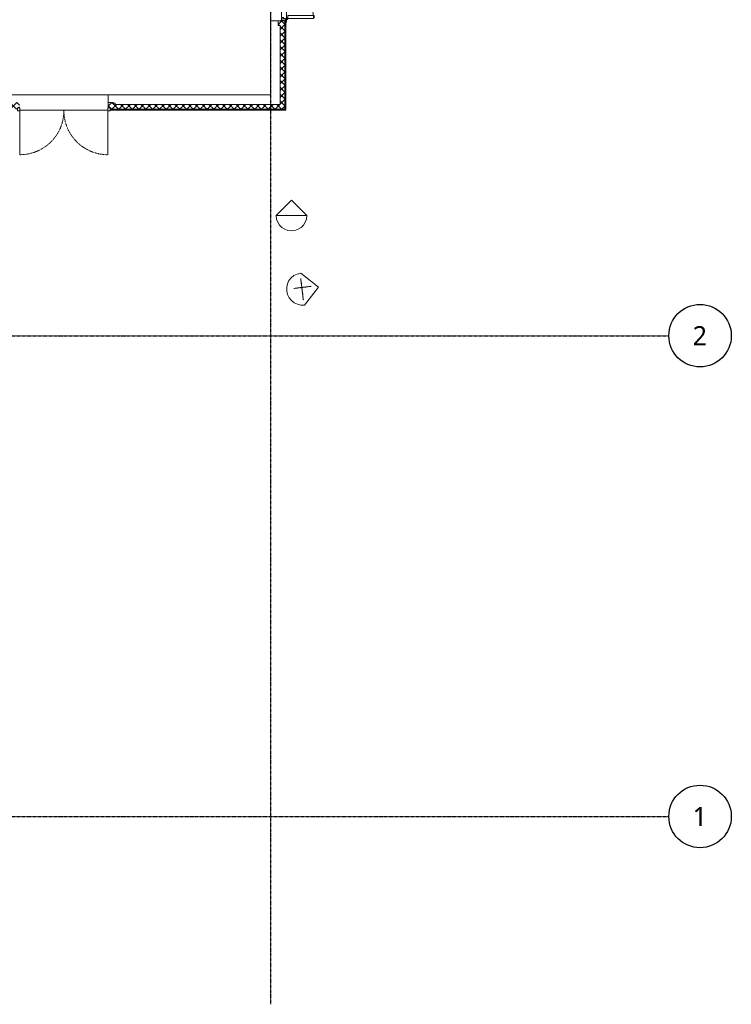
# Model space of a CAD drawing. Header units: millimetres. Extents: x -4126 to 57582, y -3907 to 39944.
# Tile 4 of 5: x 42770 to 57582, y -3907 to 16573. Entities that reach past the tile are written whole.
import ezdxf

# ---------------------------------------------------------------- set-up
doc = ezdxf.new("R2010")
doc.units = ezdxf.units.MM
for name, pattern in [('ACAD_ISO02W100', [15, 12, -3]), ('Caché', [3, 2, -1]), ('Ligne de quadrillage', [22.225, 12.7, -3.175, 3.175, -3.175]), ('Tiret', [2.5, 1.25, -1.25])]:
    doc.linetypes.add(name, pattern=pattern)
for name, color, linetype, lineweight in [('A-DETL-GENF', 92, 'Continuous', 9), ('A-DOOR', 31, 'Continuous', 13), ('A-DOOR-FRAM', 31, 'Continuous', 13), ('A-FLOR', 192, 'Continuous', 13), ('A-WALL', 113, 'Continuous', 13), ('A-WALL-PATT', 111, 'Continuous', 13), ('S-BEAM', 12, 'Continuous', 9), ('S-GRID', 5, 'ACAD_ISO02W100', 30), ('S-GRID-IDEN', 5, 'Continuous', 30)]:
    doc.layers.add(name, color=color, linetype=linetype, lineweight=lineweight)
doc.styles.add('Trebuchet MS', font='trebuc.ttf', dxfattribs={"height": 400})
pattern_1 = [(45, (0, 0), (-70.71068, 70.71068), []), (135, (0, 0), (-70.71068, -70.71068), [])]
pattern_2 = [(135, (17310, -48150), (-247.4874, -247.4874), []), (135, (16935, -48150), (-247.4874, -247.4874), [])]

# ---------------------------------------------------------------- blocks, each defined once
blk = doc.blocks.new('IPE - IPE300-318352-Niveau 0')
at = {"layer": 'S-BEAM'}
for p, q in [((-3995, -75), (-3995, 75)), ((-3995, 75), (-3985, 75)), ((-3995, -75), (-3985, -75))]:
    blk.add_line(p, q, dxfattribs=at)
at = {"layer": 'S-BEAM', "linetype": 'Caché'}
for p, q in [((-3985, 3.55), (-3995, 3.55)), ((-3985, -3.55), (-3995, -3.55))]:
    blk.add_line(p, q, dxfattribs=at)
blk = doc.blocks.new('Issue de Secours - 1_83m x 2_10m-333608-Niveau 0')
at = {"layer": 'A-DOOR'}
for p, q in [((-915, 1085), (-915, 170)), ((915, 1085), (915, 170))]:
    blk.add_line(p, q, dxfattribs=at)
at = {"layer": 'A-DOOR', "linetype": 'Tiret', "lineweight": 9}
for centre, start, end in [((-915, 170), 0, 90), ((915, 170), 90, 180)]:
    blk.add_arc(centre, 915, start, end, dxfattribs=at)
at = {"layer": 'A-DOOR-FRAM'}
for p, q in [((-915, 170), (-965, 170)), ((-965, 170), (-965, 110)), ((-965, 110), (-915, 110)), ((-915, 110), (-915, 170)), ((965, 170), (915, 170)), ((915, 170), (915, 110)), ((915, 110), (965, 110)), ((965, 110), (965, 170))]:
    blk.add_line(p, q, dxfattribs=at)
blk = doc.blocks.new('Swedoor_JW_Exterior_Door_Steel_4210_Unequal_Double_2_1 - Porte tierce 150x205 BEIGE-334193-Niveau 0')
at = {"layer": 'A-DETL-GENF'}
h = blk.add_hatch(dxfattribs=at)
h.set_pattern_fill('FP_30', color=256, style=0, pattern_type=2)
h.set_pattern_definition(pattern_2)
h.paths.add_polyline_path([(-692, 105), (-694, 105), (-694, 75), (-692, 75)], flags=0)
h.paths.add_polyline_path([(-695, 74), (-747, 74), (-747, 72), (-695, 72)], flags=0)
h.paths.add_polyline_path([(-695, 108), (-711, 108), (-711, 107), (-695, 107)], flags=0)
h.paths.add_polyline_path([(-712, 110), (-712, 153), (-714, 153), (-714, 110)], flags=0)
h.paths.add_polyline_path([(-715, 155), (-715, 156), (-724, 156), (-724, 155)], flags=0)
h.paths.add_polyline_path([(-725, 158), (-725, 168), (-727, 168), (-727, 158)], flags=0)
h.paths.add_polyline_path([(-729, 171), (-729, 172), (-787, 172), (-787, 171), (-743, 171)], flags=0)
h.paths.add_polyline_path([(-749, 75), (-749, 84), (-750, 84), (-750, 75)], flags=0)
h.paths.add_polyline_path([(-780, 162), (-787, 162), (-787, 160), (-780, 160)], flags=0)
h.paths.add_polyline_path([(-789, 163), (-789, 169), (-790, 169), (-790, 163)], flags=0)
h = blk.add_hatch(dxfattribs=at)
h.set_pattern_fill('FP_30', color=256, style=0, pattern_type=2)
h.set_pattern_definition(pattern_2)
h.paths.add_polyline_path([(-747, 78), (-747, 160), (-749, 160), (-749, 78)], flags=0)
h.paths.add_polyline_path([(-750, 162), (-750, 163), (-787, 163), (-787, 162)], flags=0)
h = blk.add_hatch(dxfattribs=at)
h.set_pattern_fill('FP_30', color=256, style=0, pattern_type=2)
h.set_pattern_definition(pattern_2)
h.paths.add_polyline_path([(790, 163), (790, 169), (788, 169), (788, 163)], flags=0)
h.paths.add_polyline_path([(787, 171), (787, 172), (729, 172), (729, 171)], flags=0)
h.paths.add_polyline_path([(787, 160), (787, 162), (780, 162), (780, 160)], flags=0)
h.paths.add_polyline_path([(750, 75), (750, 84), (748, 84), (748, 75)], flags=0)
h.paths.add_polyline_path([(747, 72), (747, 74), (695, 74), (695, 72), (725, 72)], flags=0)
h.paths.add_polyline_path([(726, 158), (726, 168), (725, 168), (725, 158)], flags=0)
h.paths.add_polyline_path([(723, 156), (715, 156), (715, 155), (723, 155)], flags=0)
h.paths.add_polyline_path([(713, 153), (712, 153), (712, 110), (713, 110)], flags=0)
h.paths.add_polyline_path([(710, 108), (695, 108), (695, 107), (710, 107)], flags=0)
h.paths.add_polyline_path([(693, 75), (693, 105), (692, 105), (692, 75)], flags=0)
h = blk.add_hatch(dxfattribs=at)
h.set_pattern_fill('FP_30', color=256, style=0, pattern_type=2)
h.set_pattern_definition(pattern_2)
h.paths.add_polyline_path([(787, 162), (787, 163), (750, 163), (750, 162)], flags=0)
h.paths.add_polyline_path([(748, 160), (747, 160), (747, 78), (748, 78)], flags=0)
for p, q in [((-714, 1071), (-714, 187)), ((-700, 1071), (-714, 1071)), ((-700, 1057), (-700, 1071)), ((-652, 1057), (-700, 1057)), ((-652, 201), (-652, 1057)), ((652, 753), (698, 753)), ((652, 201), (652, 753)), ((698, 753), (698, 739)), ((698, 739), (714, 739)), ((714, 739), (714, 187)), ((-790, 169), (-790, 163)), ((-789, 163), (-789, 169)), ((-729, 172), (-787, 172)), ((-787, 171), (-729, 171)), ((-787, 163), (-787, 162)), ((-750, 163), (-787, 163)), ((-787, 162), (-750, 162)), ((-780, 162), (-787, 162)), ((-787, 160), (-780, 160)), ((-780, 160), (-780, 162)), ((-758, 53), (-760, 47)), ((-760, 47), (-759, 47)), ((-759, 47), (-757, 53)), ((-758, 67), (-758, 53)), ((-757, 53), (-757, 67)), ((-741, 70), (-755, 70)), ((-755, 69), (-741, 69)), ((-749, 84), (-750, 84)), ((-750, 84), (-750, 75)), ((-749, 160), (-749, 78)), ((-749, 75), (-749, 84)), ((-749, 78), (-747, 78)), ((-747, 78), (-747, 160)), ((-695, 74), (-747, 74)), ((-747, 72), (-695, 72)), ((-735, 72), (-741, 70)), ((-741, 69), (-735, 71)), ((-735, 71), (-735, 72)), ((-734, 183), (-734, 172)), ((-731, 189), (-720, 200)), ((-730, 172), (-730, 176)), ((-727, 168), (-727, 158)), ((-725, 158), (-725, 168)), ((-724, 191), (-718, 197)), ((-715, 156), (-724, 156)), ((-724, 155), (-715, 155)), ((-717, 201), (-714, 201)), ((-717, 198), (-714, 198)), ((-714, 187), (-700, 187)), ((-714, 153), (-714, 110)), ((-712, 110), (-712, 153)), ((-695, 108), (-711, 108)), ((-711, 107), (-695, 107)), ((-700, 201), (-652, 201)), ((-700, 187), (-700, 201)), ((-694, 105), (-694, 75)), ((-692, 75), (-692, 105)), ((700, 201), (652, 201)), ((692, 105), (692, 75)), ((693, 75), (693, 105)), ((710, 108), (695, 108)), ((695, 107), (710, 107)), ((747, 74), (695, 74)), ((695, 72), (747, 72)), ((700, 187), (700, 201)), ((714, 187), (700, 187)), ((712, 153), (712, 110)), ((713, 110), (713, 153)), ((717, 201), (714, 201)), ((717, 198), (714, 198)), ((723, 156), (715, 156)), ((715, 155), (723, 155)), ((724, 191), (718, 197)), ((731, 189), (720, 200)), ((725, 168), (725, 158)), ((726, 158), (726, 168)), ((787, 172), (729, 172)), ((729, 171), (787, 171)), ((730, 172), (730, 176)), ((734, 183), (734, 172)), ((741, 70), (735, 72)), ((735, 72), (735, 71)), ((735, 71), (741, 69)), ((755, 70), (741, 70)), ((741, 69), (755, 69)), ((747, 160), (747, 78)), ((747, 78), (748, 78)), ((748, 78), (748, 160)), ((750, 84), (748, 84)), ((748, 84), (748, 75)), ((787, 163), (750, 163)), ((750, 162), (787, 162)), ((750, 75), (750, 84)), ((756, 67), (756, 53)), ((756, 53), (759, 47)), ((758, 53), (758, 67)), ((760, 47), (758, 53)), ((759, 47), (760, 47)), ((787, 162), (780, 162)), ((780, 162), (780, 160)), ((780, 160), (787, 160)), ((787, 162), (787, 163)), ((788, 169), (788, 163)), ((790, 163), (790, 169))]:
    blk.add_line(p, q, dxfattribs=at)
for centre in [(-725, 183), (725, 183)]:
    blk.add_circle(centre, 8.5, dxfattribs=at)
for centre, radius, start, end in [((-725, 183), 888, 359.2903, 89.2903), ((725, 183), 556, 91.1334, 181.1334), ((-787, 169), 3, 90, 180), ((-787, 163), 3, 180, 270), ((-787, 169), 1.5, 90, 180), ((-787, 163), 1.5, 180, 270), ((-755, 67), 3, 90, 180), ((-755, 67), 1.5, 90, 180), ((-750, 160), 3, 0, 90), ((-750, 160), 1.5, 0, 90), ((-747, 75), 3, 180, 270), ((-747, 75), 1.5, 180, 270), ((-729, 168), 4, 0, 90), ((-729, 168), 2.5, 0, 90), ((-724, 158), 3, 180, 270), ((-724, 158), 1.5, 180, 270), ((-717, 196), 5, 90, 135), ((-717, 196), 1.5, 90, 135), ((-715, 153), 3, 0, 90), ((-715, 153), 1.5, 0, 90), ((-711, 110), 3, 180, 270), ((-711, 110), 1.5, 180, 270), ((-695, 105), 3, 360, 90), ((-695, 105), 1.5, 0, 90), ((-695, 75), 1.5, 270, 0), ((-695, 75), 3, 270, 360), ((695, 105), 3, 90, 180), ((695, 75), 3, 180, 270), ((695, 105), 1.5, 90, 180), ((695, 75), 1.5, 180, 270), ((710, 110), 1.5, 270, 360), ((710, 110), 3, 270, 360), ((715, 153), 3, 90, 180), ((715, 153), 1.5, 90, 180), ((717, 196), 5, 45, 90), ((717, 196), 1.5, 45, 90), ((723, 158), 1.5, 270, 0), ((723, 158), 3, 270, 0), ((729, 168), 4, 90, 180), ((729, 168), 2.5, 90, 180), ((750, 160), 3, 90, 180), ((747, 75), 3, 270, 360), ((747, 75), 1.5, 270, 360), ((750, 160), 1.5, 90, 180), ((755, 67), 3, 0, 90), ((755, 67), 1.5, 360, 90), ((787, 169), 3, 0, 90), ((787, 169), 1.5, 0, 90), ((787, 163), 1.5, 270, 0), ((787, 163), 3, 270, 0)]:
    blk.add_arc(centre, radius, start, end, dxfattribs=at)
at = {"layer": 'A-DOOR'}
for p, q in [((-725, 172), (725, 172)), ((-692, 72), (692, 72))]:
    blk.add_line(p, q, dxfattribs=at)
blk = doc.blocks.new('RPC Femme - Florence-362469-Niveau 0')
at = {"layer": 'A-DETL-GENF'}
for p, q in [((-334, 0), (0, 334)), ((334, 0), (0, 334)), ((-334, 0), (-325, -77)), ((-35, 182), (-35, 184)), ((-35, 184), (-35, 54)), ((-35, 116), (-35, 182)), ((-35, 178), (-35, 180)), ((-35, 180), (-35, 179)), ((-35, 179), (-35, 174)), ((-35, 166), (-35, 178)), ((-35, 174), (-35, 141)), ((-35, 143), (-35, 172)), ((-35, 172), (-35, 80)), ((-35, 157), (-35, 166)), ((-35, 147), (-35, 157)), ((-35, 146), (-35, 151)), ((-35, 151), (-35, 149)), ((-35, 149), (-35, 140)), ((-35, 139), (-35, 147)), ((-35, 137), (-35, 146)), ((-35, 129), (-35, 143)), ((-35, 141), (-35, 129)), ((-35, 140), (-35, 139)), ((-35, 126), (-35, 137)), ((-35, 113), (-35, 126)), ((-35, 102), (-35, 116)), ((-35, 102), (-35, 113)), ((-35, 94), (-35, 102)), ((-35, 92), (-35, 102)), ((-35, 80), (-35, 94)), ((-35, 78), (-35, 92)), ((-35, 24), (-35, 80)), ((-35, 80), (-35, 78)), ((-35, 67), (-35, 73)), ((-35, 73), (-35, 67)), ((-35, 51), (-35, 67)), ((-35, 67), (-35, 63)), ((-35, 46), (-35, 63)), ((-35, 63), (-35, 60)), ((-35, 63), (-35, 56)), ((-35, 60), (-35, 39)), ((-35, 56), (-35, 34)), ((-35, 54), (-35, 36)), ((-35, 22), (-35, 51)), ((-35, 2), (-35, 46)), ((-35, 39), (-35, 32)), ((-35, 36), (-35, 29)), ((-35, 34), (-35, 16)), ((-35, 7), (-35, 32)), ((-35, 29), (-35, 28)), ((-35, 28), (-35, 26)), ((-35, 26), (-35, 23)), ((-35, 17), (-35, 24)), ((-35, -134), (-35, 23)), ((-35, -25), (-35, 22)), ((-35, 16), (-35, 17)), ((-35, 7), (-35, -50)), ((-35, -1), (-35, 2)), ((325, -77), (334, 0)), ((-325, -77), (-300, -147)), ((-300, -147), (-261, -209)), ((-214, -13), (-223, -13)), ((-223, -13), (-182, -13)), ((-215, -13), (-217, -13)), ((-217, -13), (-204, -13)), ((-213, -13), (-215, -13)), ((-212, -13), (-214, -13)), ((-210, -13), (-213, -13)), ((-198, -13), (-212, -13)), ((-206, -13), (-210, -13)), ((-202, -13), (-206, -13)), ((-204, -13), (-181, -13)), ((-196, -13), (-202, -13)), ((-169, -13), (-198, -13)), ((-189, -13), (-196, -13)), ((-182, -13), (-189, -13)), ((-181, -13), (-146, -13)), ((-101, -13), (-169, -13)), ((-146, -13), (-152, -13)), ((-152, -13), (-143, -13)), ((-143, -13), (-147, -13)), ((-147, -13), (-144, -13)), ((-144, -13), (-105, -13)), ((-143, -13), (-48, -13)), ((-143, -13), (-123, -13)), ((-123, -13), (-89, -13)), ((-105, -13), (-101, -13)), ((-89, -13), (-41, -13)), ((-8, -13), (-51, -13)), ((-51, -13), (-48, -13)), ((-41, -13), (12, -13)), ((-35, -7), (-35, -1)), ((-35, -17), (-35, -7)), ((-35, -41), (-35, -17)), ((-35, -72), (-35, -25)), ((-35, -50), (-35, -41)), ((-35, -101), (-35, -72)), ((-35, -117), (-35, -101)), ((-35, -131), (-35, -105)), ((-35, -105), (-35, -134)), ((-35, -126), (-35, -117)), ((-35, -134), (-35, -119)), ((-35, -119), (-35, -119)), ((-35, -119), (-35, -127)), ((-35, -153), (-35, -126)), ((-35, -127), (-35, -167)), ((-35, -134), (-35, -131)), ((-35, -170), (-35, -153)), ((-35, -167), (-35, -178)), ((-35, -184), (-35, -170)), ((-35, -178), (-35, -184)), ((114, -13), (-17, -13)), ((-17, -13), (-8, -13)), ((12, -13), (43, -13)), ((99, -13), (42, -13)), ((42, -13), (45, -13)), ((43, -13), (60, -13)), ((45, -13), (54, -13)), ((54, -13), (106, -13)), ((60, -13), (63, -13)), ((63, -13), (114, -13)), ((109, -13), (99, -13)), ((99, -13), (101, -13)), ((125, -13), (99, -13)), ((101, -13), (116, -13)), ((106, -13), (114, -13)), ((109, -13), (115, -13)), ((114, -13), (153, -13)), ((126, -13), (115, -13)), ((116, -13), (123, -13)), ((127, -13), (121, -13)), ((121, -13), (129, -13)), ((123, -13), (126, -13)), ((129, -13), (125, -13)), ((151, -13), (127, -13)), ((219, -13), (140, -13)), ((140, -13), (160, -13)), ((162, -13), (151, -13)), ((153, -13), (203, -13)), ((160, -13), (166, -13)), ((166, -13), (162, -13)), ((203, -13), (223, -13)), ((223, -13), (219, -13)), ((261, -209), (300, -147)), ((300, -147), (325, -77)), ((-261, -209), (-209, -261)), ((-209, -261), (-147, -300)), ((-147, -300), (-77, -325)), ((-77, -325), (0, -334)), ((0, -334), (77, -325)), ((77, -325), (147, -300)), ((147, -300), (209, -261)), ((209, -261), (261, -209))]:
    blk.add_line(p, q, dxfattribs=at)
blk = doc.blocks.new('RPC Femme - Lisa-362471-Niveau 0')
at = {"layer": 'A-DETL-GENF'}
for p, q in [((-319, 0), (0, 319)), ((319, 0), (0, 319)), ((-319, 0), (-310, -73)), ((-317, 0), (-318, 0)), ((-318, 0), (-294, 0)), ((-304, 0), (-317, 0)), ((-296, 0), (-304, 0)), ((-285, 0), (-296, 0)), ((-294, 0), (-277, 0)), ((-223, 0), (-285, 0)), ((-278, 0), (-254, 0)), ((-277, 0), (-258, 0)), ((-258, 0), (-246, 0)), ((-254, 0), (-223, 0)), ((-246, 0), (-174, 0)), ((-238, 0), (-239, 0)), ((-239, 0), (-239, 0)), ((-239, 0), (-237, 0)), ((-236, 0), (-238, 0)), ((-237, 0), (-234, 0)), ((-236, 0), (-234, 0)), ((-234, 0), (-228, 0)), ((-230, 0), (-234, 0)), ((-227, 0), (-230, 0)), ((-229, 0), (-230, 0)), ((-230, 0), (-225, 0)), ((-229, 0), (-203, 0)), ((-228, 0), (-225, 0)), ((-225, 0), (-227, 0)), ((-225, 0), (-224, 0)), ((-224, 0), (-225, 0)), ((-225, 0), (-212, 0)), ((-212, 0), (-210, 0)), ((-210, 0), (-204, 0)), ((-204, 0), (-197, 0)), ((-171, 0), (-203, 0)), ((-197, 0), (-189, 0)), ((-189, 0), (-181, 0)), ((-181, 0), (-175, 0)), ((-175, 0), (-171, 0)), ((-174, 0), (-163, 0)), ((-163, 0), (-160, 0)), ((-160, 0), (-158, 0)), ((-157, 0), (-160, 0)), ((-160, 0), (-155, 0)), ((-158, 0), (-157, 0)), ((-157, 0), (-157, 0)), ((-155, 0), (-121, 0)), ((-121, 0), (-95, 0)), ((-95, 0), (-65, 0)), ((-65, 0), (-32, 0)), ((-32, 0), (2, 0)), ((-20, 0), (-23, 0)), ((-23, 0), (-19, 0)), ((-14, 0), (-20, 0)), ((-19, 0), (20, 0)), ((-9, 0), (-14, 0)), ((-6, 0), (-9, 0)), ((10, 0), (-6, 0)), ((68, 0), (-3, 0)), ((2, 0), (29, 0)), ((15, 0), (10, 0)), ((18, 0), (15, 0)), ((20, 0), (18, 0)), ((21, 0), (20, 0)), ((20, 0), (20, 0)), ((20, 0), (25, 0)), ((22, 0), (21, 0)), ((23, 0), (22, 0)), ((33, 0), (23, 0)), ((25, 0), (38, 0)), ((29, 0), (47, 0)), ((56, 0), (33, 0)), ((38, 0), (47, 0)), ((47, 0), (58, 0)), ((47, 0), (65, 0)), ((62, 0), (56, 0)), ((58, 0), (63, 0)), ((63, 0), (62, 0)), ((65, 0), (94, 0)), ((77, 0), (68, 0)), ((99, 0), (77, 0)), ((94, 0), (256, 0)), ((273, 0), (99, 0)), ((256, 0), (313, 0)), ((281, 0), (273, 0)), ((304, 0), (281, 0)), ((318, 0), (304, 0)), ((310, -73), (319, 0)), ((313, 0), (317, 0)), ((317, 0), (318, 0)), ((318, 0), (318, 0)), ((-310, -73), (-286, -140)), ((-286, -140), (-249, -199)), ((-272, 0), (-278, 0)), ((-259, 0), (-272, 0)), ((-242, 0), (-259, 0)), ((-249, -199), (-199, -249)), ((-171, 0), (-242, 0)), ((-197, 0), (-195, 0)), ((-197, 0), (-183, 0)), ((-195, 0), (-134, 0)), ((56, 0), (-183, 0)), ((-134, 0), (-171, 0)), ((-67, 0), (-67, 0)), ((-67, 0), (-65, 0)), ((-67, 0), (-66, 0)), ((-66, 0), (-61, 0)), ((-63, 0), (-65, 0)), ((-61, 0), (-63, 0)), ((-61, 0), (-59, 0)), ((-59, 0), (-61, 0)), ((-59, 0), (-57, 0)), ((-56, 0), (-59, 0)), ((-57, 0), (-56, 0)), ((-56, 0), (-56, 0)), ((-3, 0), (0, 0)), ((0, 0), (8, 0)), ((8, 0), (19, 0)), ((19, 0), (43, 0)), ((43, 0), (52, 0)), ((52, 0), (56, 0)), ((199, -249), (249, -199)), ((249, -199), (286, -140)), ((286, -140), (310, -73)), ((-199, -249), (-140, -286)), ((-140, -286), (-73, -310)), ((-73, -310), (0, -319)), ((0, -319), (73, -310)), ((73, -310), (140, -286)), ((140, -286), (199, -249))]:
    blk.add_line(p, q, dxfattribs=at)
blk = doc.blocks.new('Raster - Extrémité de la ligne de quadrillage - Cercle-4360-Niveau 0')
at = {"layer": 'S-GRID-IDEN'}
blk.add_circle((0, 0), 6.5, dxfattribs=at)

msp = doc.modelspace()

# ---------------------------------------------------------------- hatches: boundary and pattern name
at = {"layer": 'A-WALL-PATT', "lineweight": 9}
h = msp.add_hatch(dxfattribs=at)
h.set_pattern_fill('FP_1', color=256, style=0, pattern_type=2)
h.set_pattern_definition(pattern_1)
h.paths.add_polyline_path([(48190, 14810), (48290, 14810), (48290, 16550), (48150, 16550), (48150, 16450), (48190, 16450), (48190, 15010)], flags=0)
h.paths.add_polyline_path([(48197, 18070), (48290, 18070), (48290, 19860), (47990, 19860), (47990, 19760), (48190, 19760), (48190, 18170), (48150, 18170), (48150, 18070)], flags=0)
h.paths.add_polyline_path([(47990, 25890), (48290, 25890), (48290, 30290), (48190, 30290), (48190, 25990), (47990, 25990)], flags=0)
h = msp.add_hatch(dxfattribs=at)
h.set_pattern_fill('FP_1', color=256, style=0, pattern_type=2)
h.set_pattern_definition(pattern_1)
h.paths.add_polyline_path([(48290, 14710), (48290, 14810), (44755, 14810), (44755, 14840), (44715, 14840), (44715, 14850), (44615, 14850), (44615, 14740), (44655, 14740), (44655, 14710), (46100, 14710)], flags=0)
h.paths.add_polyline_path([(34818, 14710), (37058, 14710), (37058, 14850), (36958, 14850), (36958, 14810), (34798, 14810), (34798, 14710)], flags=0)
h.paths.add_polyline_path([(38578, 14710), (42725, 14710), (42725, 14740), (42765, 14740), (42765, 14850), (42665, 14850), (42665, 14840), (42625, 14840), (42625, 14810), (38678, 14810), (38678, 14850), (38578, 14850), (38578, 14797)], flags=0)

# ---------------------------------------------------------------- linework, layer by layer
at = {"layer": 'A-FLOR'}
for p, q in [((47990, 16550), (47990, 25890)), ((48310, 16550), (48310, 16561)), ((37058, 15010), (44615, 15010)), ((42775, 14690), (44605, 14690))]:
    msp.add_line(p, q, dxfattribs=at)
at = {"layer": 'A-WALL'}
for p, q in [((47990, 16550), (47990, 15010)), ((48310, 16550), (47990, 16550)), ((48150, 16550), (48150, 16450)), ((48190, 16450), (48150, 16450)), ((48190, 14810), (48190, 16450)), ((48290, 14710), (48290, 16550)), ((48310, 16530), (48310, 16550)), ((48310, 14690), (48310, 16523)), ((47990, 15010), (44615, 15010)), ((44615, 15010), (44615, 14740)), ((44715, 14850), (44615, 14850)), ((44715, 14850), (44715, 14840)), ((44715, 14840), (44755, 14840)), ((44755, 14840), (44755, 14810)), ((44755, 14810), (48190, 14810)), ((44615, 14740), (44655, 14740)), ((44655, 14740), (44655, 14690)), ((44655, 14710), (48290, 14710)), ((44655, 14690), (48310, 14690))]:
    msp.add_line(p, q, dxfattribs=at)
at = {"layer": 'S-GRID', "linetype": 'Ligne de quadrillage'}
for p, q in [((48000, -3907), (48000, 38644)), ((-4126, 10000), (56282, 10000)), ((-4126, 0), (56282, 0))]:
    msp.add_line(p, q, dxfattribs=at)

# ---------------------------------------------------------------- block references
at = {"layer": 'A-DETL-GENF'}
msp.add_blockref('RPC Femme - Lisa-362471-Niveau 0', (48427, 12500), dxfattribs=at)
at = {"layer": 'A-DETL-GENF', "rotation": 277.028592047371}
msp.add_blockref('RPC Femme - Florence-362469-Niveau 0', (48660, 10970), dxfattribs=at)
at = {"layer": 'A-DOOR'}
for name, p, rotation in [('Swedoor_JW_Exterior_Door_Steel_4210_Unequal_Double_2_1 - Porte tierce 150x205 BEIGE-334193-Niveau 0', (48150, 17310), 270), ('Issue de Secours - 1_83m x 2_10m-333608-Niveau 0', (43690, 14850), 180)]:
    msp.add_blockref(name, p, dxfattribs=dict(at, rotation=rotation))
at = {"layer": 'S-BEAM', "rotation": 180}
msp.add_blockref('IPE - IPE300-318352-Niveau 0', (44005, 16000), dxfattribs=at)
at = {"layer": 'S-GRID-IDEN', "xscale": 99.99999999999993, "yscale": 99.99999999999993, "zscale": 99.99999999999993, "rotation": 269.9999999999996}
for p in [(56932, 10000), (56932, 0)]:
    msp.add_blockref('Raster - Extrémité de la ligne de quadrillage - Cercle-4360-Niveau 0', p, dxfattribs=at)

# ---------------------------------------------------------------- texts
at = {"layer": 'S-GRID-IDEN', "char_height": 400, "width": 360.76, "attachment_point": 1, "style": 'Trebuchet MS'}
for s, insert in [('2', (56778, 10199)), ('1', (56778, 199))]:
    msp.add_mtext(s, dxfattribs=dict(at, insert=insert))

doc.saveas('drawing.dxf')
